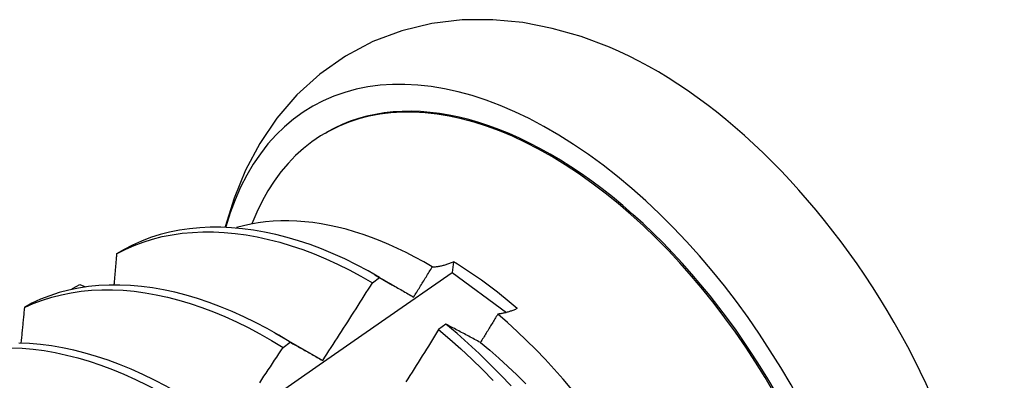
# Model space of a CAD drawing. Header units: inches. Extents: x 3 to 173, y 3 to 113.
# Tile 54 of 59: x 146.908 to 147.249, y 60.316 to 60.441. Entities that reach past the tile are written whole.
import ezdxf

# ---------------------------------------------------------------- set-up
doc = ezdxf.new("R2010")
doc.units = ezdxf.units.IN
doc.header["$LTSCALE"] = 10.4
doc.header["$MEASUREMENT"] = 0
doc.layers.add('Visible Edges(ANSI)', color=7, linetype='Continuous', lineweight=25)

msp = doc.modelspace()

# ---------------------------------------------------------------- linework, layer by layer
at = {"layer": 'Visible Edges(ANSI)'}
for p, q in [((147.01383, 60.40206), (147.01431, 60.40233)), ((146.94395, 60.3617), (146.94136, 60.3602)), ((147.05824, 60.35744), (147.05777, 60.35373)), ((147.03094, 60.35296), (147.03714, 60.34939)), ((147.05777, 60.35373), (147.07662, 60.33987)), ((146.92603, 60.34814), (146.92867, 60.34957)), ((146.92867, 60.34957), (146.93063, 60.34878)), ((147.03014, 60.35016), (147.03264, 60.35197)), ((146.92581, 60.3479), (146.92603, 60.34814)), ((146.92601, 60.34794), (146.92603, 60.34814)), ((146.91196, 60.34308), (146.90938, 60.34157)), ((147.05561, 60.3358), (147.0531, 60.33393)), ((146.99614, 60.33287), (147.01215, 60.32365)), ((146.99913, 60.32775), (147.00163, 60.32956)), ((147.01215, 60.32365), (147.01287, 60.32324))]:
    msp.add_line(p, q, dxfattribs=at)
at = {"layer": 'Visible Edges(ANSI)', "flags": 128}
for points in [[(147.11238, 60.4318), (147.10256, 60.43549), (147.09252, 60.43836), (147.08228, 60.44035), (147.07185, 60.44135), (147.06131, 60.44128), (147.05077, 60.44004), (147.04038, 60.43755), (147.0303, 60.43376), (147.02074, 60.42872), (147.0119, 60.42253), (147.00395, 60.41531), (146.99699, 60.40723), (146.99104, 60.39847), (146.98611, 60.3892), (146.98214, 60.37953), (146.97909, 60.36955)], [(147.05091, 60.35566), (147.04791, 60.35741), (147.04489, 60.35906), (147.04188, 60.36062), (147.03886, 60.36208), (147.03585, 60.36344), (147.03285, 60.3647), (147.02986, 60.36586), (147.02688, 60.36691), (147.02393, 60.36786), (147.02099, 60.3687), (147.01807, 60.36944), (147.01518, 60.37007), (147.01231, 60.3706), (147.00947, 60.37102), (147.00665, 60.37133), (147.00387, 60.37153), (147.00111, 60.37163), (146.99839, 60.37162), (146.9957, 60.3715), (146.99306, 60.37128), (146.99046, 60.37094), (146.9879, 60.3705), (146.9854, 60.36995), (146.98294, 60.3693)], [(146.94136, 60.3602), (146.94436, 60.36174), (146.94745, 60.36311), (146.95062, 60.3643), (146.95388, 60.36531), (146.95723, 60.36615), (146.96064, 60.36682), (146.96413, 60.36732), (146.96769, 60.36765), (146.9713, 60.36781), (146.97498, 60.36779), (146.97871, 60.36761), (146.98249, 60.36726), (146.98632, 60.36675), (146.99018, 60.36606), (146.99408, 60.36521), (146.99802, 60.36419), (147.00198, 60.36301), (147.00597, 60.36166), (147.00997, 60.36015), (147.01399, 60.35848), (147.01802, 60.35664), (147.02206, 60.35464), (147.0261, 60.35248), (147.03014, 60.35016)], [(147.03264, 60.35197), (147.02861, 60.35428), (147.02457, 60.35642), (147.02053, 60.35841), (147.0165, 60.36024), (147.01248, 60.3619), (147.00848, 60.36339), (147.00449, 60.36473), (147.00053, 60.3659), (146.9966, 60.3669), (146.9927, 60.36774), (146.98884, 60.36841), (146.98501, 60.36892), (146.98124, 60.36926), (146.97751, 60.36942), (146.97384, 60.36942), (146.97023, 60.36925), (146.96668, 60.36891), (146.96319, 60.3684), (146.95978, 60.36772), (146.95645, 60.36686), (146.95319, 60.36583), (146.95002, 60.36463), (146.94694, 60.36325), (146.94395, 60.3617)], [(146.94136, 60.3602), (146.94132, 60.35976), (146.94129, 60.35932), (146.94125, 60.35887), (146.94121, 60.35843), (146.94118, 60.35798), (146.94114, 60.35754), (146.9411, 60.35709), (146.94106, 60.35665), (146.94102, 60.3562), (146.94099, 60.35576), (146.94095, 60.35531), (146.94091, 60.35487), (146.94087, 60.35442), (146.94083, 60.35398), (146.9408, 60.35353), (146.94076, 60.35309), (146.94072, 60.35264), (146.94068, 60.35219), (146.94064, 60.35175), (146.9406, 60.3513), (146.94057, 60.35086), (146.94053, 60.35041), (146.94049, 60.34996), (146.94045, 60.34952)], [(147.05091, 60.35566), (147.05119, 60.35567), (147.05147, 60.35569), (147.05176, 60.35571), (147.05204, 60.35574), (147.05233, 60.35577), (147.05262, 60.35581), (147.05292, 60.35585), (147.05321, 60.3559), (147.05351, 60.35596), (147.05381, 60.35602), (147.05412, 60.35609), (147.05442, 60.35616), (147.05473, 60.35623), (147.05504, 60.35632), (147.05535, 60.3564), (147.05567, 60.3565), (147.05598, 60.3566), (147.0563, 60.3567), (147.05662, 60.35681), (147.05694, 60.35692), (147.05726, 60.35704), (147.05759, 60.35717), (147.05792, 60.3573), (147.05824, 60.35744)], [(146.71145, 60.10838), (146.73463, 60.1251), (146.75779, 60.14177), (146.78094, 60.1584), (146.80407, 60.17497), (146.82718, 60.1915), (146.85028, 60.20797), (146.87337, 60.22439), (146.89644, 60.24076), (146.91951, 60.25707), (146.94257, 60.27333), (146.96562, 60.28953), (146.98866, 60.30567), (147.0117, 60.32175), (147.03474, 60.33777), (147.05777, 60.35373)], [(147.0444, 60.34518), (147.04467, 60.34561), (147.04494, 60.34605), (147.04522, 60.34649), (147.04549, 60.34692), (147.04576, 60.34736), (147.04603, 60.34779), (147.04631, 60.34823), (147.04658, 60.34867), (147.04685, 60.3491), (147.04712, 60.34954), (147.04739, 60.34998), (147.04766, 60.35041), (147.04794, 60.35085), (147.04821, 60.35129), (147.04848, 60.35172), (147.04875, 60.35216), (147.04902, 60.3526), (147.04929, 60.35304), (147.04956, 60.35347), (147.04983, 60.35391), (147.0501, 60.35435), (147.05037, 60.35478), (147.05064, 60.35522), (147.05091, 60.35566)], [(147.01287, 60.32324), (147.0136, 60.32435), (147.01433, 60.32547), (147.01506, 60.32659), (147.01578, 60.3277), (147.01651, 60.32882), (147.01723, 60.32994), (147.01796, 60.33106), (147.01868, 60.33218), (147.0194, 60.3333), (147.02013, 60.33442), (147.02085, 60.33554), (147.02157, 60.33666), (147.02228, 60.33778), (147.023, 60.3389), (147.02372, 60.34003), (147.02444, 60.34115), (147.02515, 60.34228), (147.02587, 60.3434), (147.02658, 60.34453), (147.02729, 60.34565), (147.02801, 60.34678), (147.02872, 60.34791), (147.02943, 60.34903), (147.03014, 60.35016)], [(147.03264, 60.35197), (147.03312, 60.35169), (147.0336, 60.35142), (147.03409, 60.35114), (147.03457, 60.35087), (147.03505, 60.35059), (147.03554, 60.35031), (147.03602, 60.35003), (147.03651, 60.34975), (147.037, 60.34947), (147.03749, 60.34919), (147.03797, 60.34891), (147.03846, 60.34863), (147.03895, 60.34835), (147.03944, 60.34806), (147.03994, 60.34778), (147.04043, 60.34749), (147.04092, 60.34721), (147.04142, 60.34692), (147.04191, 60.34663), (147.04241, 60.34634), (147.0429, 60.34605), (147.0434, 60.34576), (147.0439, 60.34547), (147.0444, 60.34518)], [(146.90938, 60.34157), (146.91246, 60.34295), (146.91563, 60.34416), (146.91888, 60.34519), (146.92222, 60.34604), (146.92563, 60.34672), (146.92912, 60.34723), (146.93267, 60.34756), (146.93628, 60.34773), (146.93996, 60.34772), (146.94368, 60.34755), (146.94746, 60.3472), (146.95129, 60.34669), (146.95515, 60.34601), (146.95905, 60.34516), (146.96299, 60.34415), (146.96695, 60.34298), (146.97094, 60.34164), (146.97494, 60.34013), (146.97896, 60.33847), (146.98299, 60.33664), (146.98703, 60.33466), (146.99106, 60.33251), (146.9951, 60.33021), (146.99913, 60.32775)], [(147.00163, 60.32956), (146.99761, 60.33201), (146.99357, 60.33431), (146.98953, 60.33644), (146.9855, 60.33841), (146.98147, 60.34023), (146.97745, 60.34188), (146.97344, 60.34337), (146.96946, 60.34469), (146.9655, 60.34586), (146.96157, 60.34686), (146.95767, 60.34769), (146.95381, 60.34836), (146.94999, 60.34886), (146.94621, 60.34919), (146.94249, 60.34935), (146.93882, 60.34934), (146.93521, 60.34917), (146.93166, 60.34882), (146.92818, 60.3483), (146.92478, 60.3476), (146.92145, 60.34674), (146.9182, 60.34569), (146.91503, 60.34447), (146.91196, 60.34308)], [(146.90938, 60.34157), (146.90933, 60.34106), (146.90928, 60.34056), (146.90923, 60.34005), (146.90919, 60.33955), (146.90914, 60.33904), (146.90909, 60.33853), (146.90904, 60.33803), (146.90899, 60.33752), (146.90895, 60.33701), (146.9089, 60.33651), (146.90885, 60.336), (146.9088, 60.33549), (146.90875, 60.33499), (146.9087, 60.33448), (146.90866, 60.33397), (146.90861, 60.33347), (146.90856, 60.33296), (146.90851, 60.33245), (146.90846, 60.33194), (146.90841, 60.33144), (146.90836, 60.33093), (146.90831, 60.33042), (146.90826, 60.32991), (146.90821, 60.32941)], [(147.07361, 60.33929), (147.07336, 60.33888), (147.07311, 60.33847), (147.07286, 60.33806), (147.07261, 60.33765), (147.07237, 60.33724), (147.07212, 60.33683), (147.07187, 60.33642), (147.07162, 60.33601), (147.07137, 60.3356), (147.07112, 60.33519), (147.07087, 60.33479), (147.07062, 60.33438), (147.07037, 60.33397), (147.07012, 60.33356), (147.06987, 60.33315), (147.06962, 60.33274), (147.06937, 60.33233), (147.06912, 60.33192), (147.06887, 60.33152), (147.06862, 60.33111), (147.06837, 60.3307), (147.06812, 60.33029), (147.06786, 60.32988), (147.06761, 60.32947)], [(147.08031, 60.34121), (147.08001, 60.34108), (147.07971, 60.34095), (147.07942, 60.34083), (147.07913, 60.34071), (147.07883, 60.3406), (147.07854, 60.34049), (147.07825, 60.34038), (147.07797, 60.34028), (147.07768, 60.34019), (147.0774, 60.3401), (147.07711, 60.34001), (147.07683, 60.33993), (147.07655, 60.33985), (147.07628, 60.33978), (147.076, 60.33971), (147.07573, 60.33964), (147.07546, 60.33958), (147.07519, 60.33953), (147.07492, 60.33948), (147.07465, 60.33943), (147.07439, 60.33939), (147.07413, 60.33935), (147.07387, 60.33932), (147.07361, 60.33929)], [(147.0993, 60.31321), (147.09626, 60.31678), (147.09317, 60.32027), (147.09003, 60.32367), (147.08683, 60.32698), (147.08359, 60.33021), (147.0803, 60.33333), (147.07698, 60.33636), (147.07361, 60.33929)], [(147.06761, 60.32947), (147.0671, 60.32975), (147.0666, 60.33002), (147.06609, 60.33029), (147.06558, 60.33056), (147.06507, 60.33082), (147.06457, 60.33109), (147.06406, 60.33136), (147.06356, 60.33163), (147.06306, 60.33189), (147.06256, 60.33216), (147.06205, 60.33242), (147.06155, 60.33269), (147.06105, 60.33295), (147.06056, 60.33321), (147.06006, 60.33347), (147.05956, 60.33374), (147.05906, 60.334), (147.05857, 60.33426), (147.05807, 60.33452), (147.05758, 60.33477), (147.05709, 60.33503), (147.0566, 60.33529), (147.05611, 60.33555), (147.05561, 60.3358)], [(147.07821, 60.31439), (147.07458, 60.31824), (147.07089, 60.32199), (147.06714, 60.32562), (147.06334, 60.32914), (147.0595, 60.33254), (147.05561, 60.3358)], [(147.0531, 60.33393), (147.0524, 60.3328), (147.05169, 60.33166), (147.05098, 60.33052), (147.05028, 60.32938), (147.04957, 60.32825), (147.04886, 60.32711), (147.04815, 60.32598), (147.04744, 60.32484), (147.04673, 60.32371), (147.04602, 60.32258), (147.04531, 60.32144), (147.04459, 60.32031), (147.04388, 60.31918), (147.04316, 60.31805), (147.04245, 60.31692), (147.04173, 60.31579)], [(147.0531, 60.33393), (147.05698, 60.33066), (147.06082, 60.32726), (147.06462, 60.32373), (147.06836, 60.32009), (147.07205, 60.31633)], [(146.97061, 60.30703), (146.9666, 60.30962), (146.96257, 60.31205), (146.95853, 60.31433), (146.9545, 60.31645), (146.95046, 60.31841), (146.94643, 60.32022), (146.94241, 60.32186), (146.93841, 60.32334), (146.93443, 60.32466), (146.93047, 60.32582), (146.92653, 60.32681), (146.92264, 60.32764), (146.91878, 60.3283), (146.91496, 60.3288), (146.91118, 60.32912), (146.90746, 60.32928)], [(147.00163, 60.32956), (147.00209, 60.32931), (147.00255, 60.32905), (147.00301, 60.3288), (147.00348, 60.32854), (147.00394, 60.32828), (147.0044, 60.32803), (147.00487, 60.32777), (147.00533, 60.32751), (147.0058, 60.32725), (147.00626, 60.32698), (147.00673, 60.32672), (147.0072, 60.32646), (147.00767, 60.32619), (147.00813, 60.32593), (147.0086, 60.32566), (147.00908, 60.3254), (147.00955, 60.32513), (147.01002, 60.32486), (147.01049, 60.32459), (147.01097, 60.32432), (147.01144, 60.32405), (147.01192, 60.32378), (147.01239, 60.32351), (147.01287, 60.32324)], [(147.06761, 60.32947), (147.07082, 60.32681), (147.074, 60.32405), (147.07714, 60.32118), (147.08024, 60.31823), (147.0833, 60.31518)], [(146.90493, 60.32765), (146.90866, 60.32748), (146.91243, 60.32714), (146.91626, 60.32664), (146.92012, 60.32596), (146.92402, 60.32512), (146.92795, 60.32411), (146.93192, 60.32294), (146.9359, 60.32161), (146.93991, 60.32012), (146.94393, 60.31846), (146.94796, 60.31664), (146.95199, 60.31467), (146.95603, 60.31254), (146.96006, 60.31025), (146.96409, 60.3078), (146.96811, 60.3052)], [(146.99104, 60.31553), (146.99178, 60.31664), (146.99251, 60.31775), (146.99325, 60.31885), (146.99399, 60.31996), (146.99473, 60.32107), (146.99546, 60.32219), (146.9962, 60.3233), (146.99693, 60.32441), (146.99766, 60.32552), (146.9984, 60.32663), (146.99913, 60.32775)]]:
    msp.add_lwpolyline(points, dxfattribs=at)
at = {"layer": 'Visible Edges(ANSI)'}
for centre, major_axis, start_param, end_param in [((147.09206, 60.26765), (0.08287, -0.14354), 5.846554, 9.93506), ((147.12825, 60.28855), (-0.08287, 0.14354), 3.791126, 5.633652), ((147.09206, 60.26765), (0.07776, -0.13468), 0, 3.141593), ((147.09159, 60.26738), (-0.07776, 0.13468), 2.781963, 6.718398), ((147.05624, 60.24697), (0.06837, -0.11842), 2.104631, 2.335486)]:
    msp.add_ellipse(centre, major_axis=major_axis, ratio=0.57735, start_param=start_param, end_param=end_param, dxfattribs=at)

doc.saveas('drawing.dxf')
